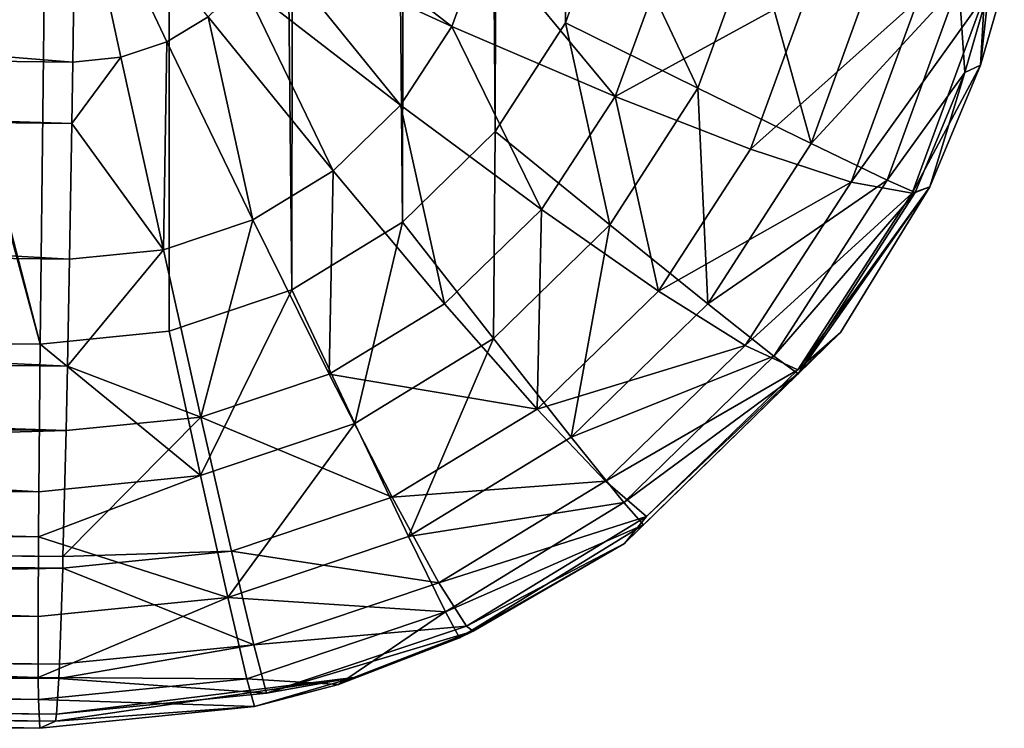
# Model space of a CAD drawing. Header units: millimetres. Extents: x 29 to 339, y 29 to 1104.
# Tile 222 of 256: x 195.84 to 200.95, y 531.69 to 535.37. Entities that reach past the tile are written whole.
import ezdxf

# ---------------------------------------------------------------- set-up
doc = ezdxf.new("R2010")
doc.units = ezdxf.units.MM
doc.header["$LTSCALE"] = 25.4
doc.layers.get('0').update_dxf_attribs({"true_color": 0xff5454})

# ---------------------------------------------------------------- blocks, each defined once
blk = doc.blocks.new('PATIO-10105.STL')
at = {"color": 18, "true_color": 0x000000}
mesh = blk.add_polyface(dxfattribs=at)
corners = [(177.6126, 589.9042, 7.0626), (177.0549, 536.2402, 7.3341), (176.9875, 536.9086, 7.3316), (177.2692, 535.6036, 7.335), (177.6199, 535.0306, 7.3341), (177.6957, 590.5709, 7.0584), (178.0893, 534.5499, 7.3314), (177.925, 591.2023, 7.0528), (178.2891, 591.7668, 7.0461), (178.6538, 534.1859, 7.3271), (178.7696, 592.2362, 7.0386), (179.2852, 533.9565, 7.3215), (179.3426, 592.5869, 7.0307), (179.9518, 533.8734, 7.3147), (179.9792, 592.8011, 7.0228), (195.9497, 533.6838, 7.1435), (180.6476, 592.8685, 7.0153), (196.6456, 592.6789, 6.8441), (196.6181, 533.7511, 7.136), (197.2547, 533.9655, 7.1281), (197.3121, 592.5958, 6.8374), (197.8277, 534.3161, 7.1202), (197.9435, 592.3665, 6.8317), (198.3083, 534.7854, 7.1127), (198.5081, 592.0023, 6.8274), (198.6723, 535.35, 7.106), (198.9774, 591.5217, 6.8248), (198.9017, 535.9814, 7.1004), (198.9847, 536.648, 7.0962), (199.3281, 590.9487, 6.8238), (199.6098, 589.6436, 6.8272), (199.5424, 590.312, 6.8247)]
mesh.append_faces([[corners[k] for k in face] for face in [(0, 1, 2), (30, 29, 31)]], dxfattribs={"vtx0": -1, "color": 18})
mesh.append_faces([[corners[k] for k in face] for face in [(1, 0, 3), (3, 0, 4), (4, 5, 6), (6, 8, 9), (9, 10, 11), (11, 12, 13), (13, 14, 15), (15, 17, 18), (18, 17, 19), (19, 20, 21), (21, 22, 23), (23, 24, 25), (25, 26, 27), (27, 26, 28), (28, 29, 30)]], dxfattribs={"vtx0": -1, "vtx1": -1, "color": 18})
mesh.append_faces([[corners[k] for k in face] for face in [(4, 0, 5), (6, 5, 7), (6, 7, 8), (9, 8, 10), (11, 10, 12), (13, 12, 14), (15, 14, 16), (15, 16, 17), (19, 17, 20), (21, 20, 22), (23, 22, 24), (25, 24, 26), (28, 26, 29)]], dxfattribs={"vtx0": -1, "vtx2": -1, "color": 18})
mesh = blk.add_polyface(dxfattribs=at)
corners = [(196.1195, 535.1463, 21.3925), (180.1371, 536.4374, 21.7979), (180.1216, 535.3359, 21.5637), (196.1351, 536.2479, 21.6267)]
mesh.append_faces([[corners[k] for k in face] for face in [(0, 1, 2), (1, 0, 3)]], dxfattribs={"vtx0": -1, "color": 18})
mesh = blk.add_polyface(dxfattribs=at)
corners = [(196.3689, 535.1713, 21.3926), (196.1351, 536.2479, 21.6267), (196.1195, 535.1463, 21.3925)]
mesh.append_faces([[corners[k] for k in face] for face in [(0, 1, 2)]], dxfattribs={"color": 18})
mesh = blk.add_polyface(dxfattribs=at)
corners = [(196.8204, 535.381, 21.4086), (196.1351, 536.2479, 21.6267), (196.6065, 535.2509, 21.398)]
mesh.append_faces([[corners[k] for k in face] for face in [(0, 1, 2)]], dxfattribs={"color": 18})
mesh = blk.add_polyface(dxfattribs=at)
corners = [(196.6065, 535.2509, 21.398), (196.1351, 536.2479, 21.6267), (196.3689, 535.1713, 21.3926)]
mesh.append_faces([[corners[k] for k in face] for face in [(0, 1, 2)]], dxfattribs={"color": 18})
mesh = blk.add_polyface(dxfattribs=at)
corners = [(198.0834, 535.3309, 21.0158), (197.2217, 535.9994, 21.4648), (197.1359, 535.765, 21.4428), (198.2507, 535.788, 21.0585)]
mesh.append_faces([[corners[k] for k in face] for face in [(0, 1, 2), (1, 0, 3)]], dxfattribs={"vtx0": -1, "color": 18})
mesh = blk.add_polyface(dxfattribs=at)
corners = [(198.9017, 535.9814, 7.1004), (199.3595, 535.0105, 7.2525), (198.6723, 535.35, 7.106), (199.6474, 535.803, 7.2455)]
mesh.append_faces([[corners[k] for k in face] for face in [(0, 1, 2), (1, 0, 3)]], dxfattribs={"vtx0": -1, "color": 18})
mesh = blk.add_polyface(dxfattribs=at)
corners = [(199.6474, 535.803, 7.2455), (199.9454, 534.7242, 7.6812), (199.3595, 535.0105, 7.2525), (200.2828, 535.6533, 7.673)]
mesh.append_faces([[corners[k] for k in face] for face in [(0, 1, 2), (1, 0, 3)]], dxfattribs={"vtx0": -1, "color": 18})
mesh = blk.add_polyface(dxfattribs=at)
corners = [(197.8183, 534.9224, 20.9787), (197.1359, 535.765, 21.4428), (196.9998, 535.5553, 21.4238), (198.0834, 535.3309, 21.0158)]
mesh.append_faces([[corners[k] for k in face] for face in [(0, 1, 2), (1, 0, 3)]], dxfattribs={"vtx0": -1, "color": 18})
mesh = blk.add_polyface(dxfattribs=at)
corners = [(198.9297, 534.968, 20.3672), (198.2507, 535.788, 21.0585), (198.0834, 535.3309, 21.0158), (199.1699, 535.6243, 20.4285)]
mesh.append_faces([[corners[k] for k in face] for face in [(0, 1, 2), (1, 0, 3)]], dxfattribs={"vtx0": -1, "color": 18})
mesh = blk.add_polyface(dxfattribs=at)
corners = [(199.9454, 534.7242, 7.6812), (200.7113, 535.555, 8.3177), (200.3407, 534.5347, 8.3268), (200.2828, 535.6533, 7.673)]
mesh.append_faces([[corners[k] for k in face] for face in [(0, 1, 2), (1, 0, 3)]], dxfattribs={"vtx0": -1, "color": 18})
mesh = blk.add_polyface(dxfattribs=at)
corners = [(199.9328, 535.5169, 19.6068), (198.9297, 534.968, 20.3672), (199.6318, 534.6945, 19.5299), (199.1699, 535.6243, 20.4285)]
mesh.append_faces([[corners[k] for k in face] for face in [(0, 1, 2), (1, 0, 3)]], dxfattribs={"vtx0": -1, "color": 18})
mesh = blk.add_polyface(dxfattribs=at)
corners = [(197.4684, 534.5826, 20.949), (196.9998, 535.5553, 21.4238), (196.8204, 535.381, 21.4086), (197.8183, 534.9224, 20.9787)]
mesh.append_faces([[corners[k] for k in face] for face in [(0, 1, 2), (1, 0, 3)]], dxfattribs={"vtx0": -1, "color": 18})
mesh = blk.add_polyface(dxfattribs=at)
corners = [(200.7113, 535.555, 8.3177), (200.7431, 535.0922, 9.0851), (200.3407, 534.5347, 8.3268)]
mesh.append_faces([[corners[k] for k in face] for face in [(0, 1, 2)]], dxfattribs={"color": 18})
mesh = blk.add_polyface(dxfattribs=at)
corners = [(200.7113, 535.555, 8.3177), (200.8675, 535.5232, 9.0816), (200.7431, 535.0922, 9.0851)]
mesh.append_faces([[corners[k] for k in face] for face in [(0, 1, 2)]], dxfattribs={"color": 18})
mesh = blk.add_polyface(dxfattribs=at)
corners = [(200.8675, 535.5232, 9.0816), (200.824, 535.1293, 16.6073), (200.7431, 535.0922, 9.0851), (200.9472, 535.555, 16.6038)]
mesh.append_faces([[corners[k] for k in face] for face in [(0, 1, 2), (1, 0, 3)]], dxfattribs={"vtx0": -1, "color": 18})
mesh = blk.add_polyface(dxfattribs=at)
corners = [(200.9472, 535.555, 16.6038), (200.8443, 535.4891, 17.5627), (200.824, 535.1293, 16.6073)]
mesh.append_faces([[corners[k] for k in face] for face in [(0, 1, 2)]], dxfattribs={"color": 18})
mesh = blk.add_polyface(dxfattribs=at)
corners = [(200.5005, 535.4711, 18.6351), (199.6318, 534.6945, 19.5299), (200.154, 534.5243, 18.5466), (199.9328, 535.5169, 19.6068)]
mesh.append_faces([[corners[k] for k in face] for face in [(0, 1, 2), (1, 0, 3)]], dxfattribs={"vtx0": -1, "color": 18})
mesh = blk.add_polyface(dxfattribs=at)
corners = [(200.8443, 535.4891, 17.5627), (200.154, 534.5243, 18.5466), (200.4699, 534.4661, 17.467), (200.5005, 535.4711, 18.6351)]
mesh.append_faces([[corners[k] for k in face] for face in [(0, 1, 2), (1, 0, 3)]], dxfattribs={"vtx0": -1, "color": 18})
mesh = blk.add_polyface(dxfattribs=at)
corners = [(200.8443, 535.4891, 17.5627), (200.4699, 534.4661, 17.467), (200.824, 535.1293, 16.6073)]
mesh.append_faces([[corners[k] for k in face] for face in [(0, 1, 2)]], dxfattribs={"color": 18})
mesh = blk.add_polyface(dxfattribs=at)
corners = [(196.1145, 534.8274, 21.2738), (180.1216, 535.3359, 21.5637), (180.1165, 535.0169, 21.445), (196.1195, 535.1463, 21.3925)]
mesh.append_faces([[corners[k] for k in face] for face in [(0, 1, 2), (1, 0, 3)]], dxfattribs={"vtx0": -1, "color": 18})
mesh = blk.add_polyface(dxfattribs=at)
corners = [(197.0515, 534.3289, 20.9284), (196.8204, 535.381, 21.4086), (196.6065, 535.2509, 21.398), (197.4684, 534.5826, 20.949)]
mesh.append_faces([[corners[k] for k in face] for face in [(0, 1, 2), (1, 0, 3)]], dxfattribs={"vtx0": -1, "color": 18})
mesh = blk.add_polyface(dxfattribs=at)
corners = [(198.6723, 535.35, 7.106), (198.9026, 534.3019, 7.2609), (198.3083, 534.7854, 7.1127), (199.3595, 535.0105, 7.2525)]
mesh.append_faces([[corners[k] for k in face] for face in [(0, 1, 2), (1, 0, 3)]], dxfattribs={"vtx0": -1, "color": 18})
mesh = blk.add_polyface(dxfattribs=at)
corners = [(198.5489, 534.3812, 20.3139), (198.0834, 535.3309, 21.0158), (197.8183, 534.9224, 20.9787), (198.9297, 534.968, 20.3672)]
mesh.append_faces([[corners[k] for k in face] for face in [(0, 1, 2), (1, 0, 3)]], dxfattribs={"vtx0": -1, "color": 18})
mesh = blk.add_polyface(dxfattribs=at)
corners = [(196.5884, 534.1738, 20.9178), (196.6065, 535.2509, 21.398), (196.3689, 535.1713, 21.3926), (197.0515, 534.3289, 20.9284)]
mesh.append_faces([[corners[k] for k in face] for face in [(0, 1, 2), (1, 0, 3)]], dxfattribs={"vtx0": -1, "color": 18})
mesh = blk.add_polyface(dxfattribs=at)
corners = [(196.3689, 535.1713, 21.3926), (196.1195, 535.1463, 21.3925), (196.1145, 534.8274, 21.2738)]
mesh.append_faces([[corners[k] for k in face] for face in [(0, 1, 2)]], dxfattribs={"color": 18})
mesh = blk.add_polyface(dxfattribs=at)
corners = [(196.5884, 534.1738, 20.9178), (196.3689, 535.1713, 21.3926), (196.1145, 534.8274, 21.2738)]
mesh.append_faces([[corners[k] for k in face] for face in [(0, 1, 2)]], dxfattribs={"color": 18})
mesh = blk.add_polyface(dxfattribs=at)
corners = [(200.7431, 535.0922, 9.0851), (200.4853, 534.4708, 9.091), (200.3407, 534.5347, 8.3268)]
mesh.append_faces([[corners[k] for k in face] for face in [(0, 1, 2)]], dxfattribs={"color": 18})
mesh = blk.add_polyface(dxfattribs=at)
corners = [(200.824, 535.1293, 16.6073), (200.4699, 534.4661, 17.467), (200.5618, 534.4992, 16.6132)]
mesh.append_faces([[corners[k] for k in face] for face in [(0, 1, 2)]], dxfattribs={"color": 18})
mesh = blk.add_polyface(dxfattribs=at)
corners = [(200.7431, 535.0922, 9.0851), (200.5618, 534.4992, 16.6132), (200.4853, 534.4708, 9.091), (200.824, 535.1293, 16.6073)]
mesh.append_faces([[corners[k] for k in face] for face in [(0, 1, 2), (1, 0, 3)]], dxfattribs={"vtx0": -1, "color": 18})
mesh = blk.add_polyface(dxfattribs=at)
corners = [(196.1024, 534.1251, 20.9177), (180.1165, 535.0169, 21.445), (180.1044, 534.3146, 21.0889), (196.1145, 534.8274, 21.2738)]
mesh.append_faces([[corners[k] for k in face] for face in [(0, 1, 2), (1, 0, 3)]], dxfattribs={"vtx0": -1, "color": 18})
mesh = blk.add_polyface(dxfattribs=at)
corners = [(199.3595, 535.0105, 7.2525), (199.4097, 533.8936, 7.6911), (198.9026, 534.3019, 7.2609), (199.9454, 534.7242, 7.6812)]
mesh.append_faces([[corners[k] for k in face] for face in [(0, 1, 2), (1, 0, 3)]], dxfattribs={"vtx0": -1, "color": 18})
mesh = blk.add_polyface(dxfattribs=at)
corners = [(199.1546, 533.9592, 19.4632), (198.9297, 534.968, 20.3672), (198.5489, 534.3812, 20.3139), (199.6318, 534.6945, 19.5299)]
mesh.append_faces([[corners[k] for k in face] for face in [(0, 1, 2), (1, 0, 3)]], dxfattribs={"vtx0": -1, "color": 18})
mesh = blk.add_polyface(dxfattribs=at)
corners = [(198.0465, 533.8932, 20.2713), (197.8183, 534.9224, 20.9787), (197.4684, 534.5826, 20.949), (198.5489, 534.3812, 20.3139)]
mesh.append_faces([[corners[k] for k in face] for face in [(0, 1, 2), (1, 0, 3)]], dxfattribs={"vtx0": -1, "color": 18})
mesh = blk.add_polyface(dxfattribs=at)
corners = [(196.5884, 534.1738, 20.9178), (196.1145, 534.8274, 21.2738), (196.1024, 534.1251, 20.9177)]
mesh.append_faces([[corners[k] for k in face] for face in [(0, 1, 2)]], dxfattribs={"color": 18})
mesh = blk.add_polyface(dxfattribs=at)
corners = [(198.3083, 534.7854, 7.1127), (198.2994, 533.7128, 7.2703), (197.8277, 534.3161, 7.1202), (198.9026, 534.3019, 7.2609)]
mesh.append_faces([[corners[k] for k in face] for face in [(0, 1, 2), (1, 0, 3)]], dxfattribs={"vtx0": -1, "color": 18})
mesh = blk.add_polyface(dxfattribs=at)
corners = [(199.4097, 533.8936, 7.6911), (200.3407, 534.5347, 8.3268), (199.7524, 533.6224, 8.3376), (199.9454, 534.7242, 7.6812)]
mesh.append_faces([[corners[k] for k in face] for face in [(0, 1, 2), (1, 0, 3)]], dxfattribs={"vtx0": -1, "color": 18})
mesh = blk.add_polyface(dxfattribs=at)
corners = [(200.154, 534.5243, 18.5466), (199.1546, 533.9592, 19.4632), (199.6047, 533.6779, 18.4697), (199.6318, 534.6945, 19.5299)]
mesh.append_faces([[corners[k] for k in face] for face in [(0, 1, 2), (1, 0, 3)]], dxfattribs={"vtx0": -1, "color": 18})
mesh = blk.add_polyface(dxfattribs=at)
corners = [(197.4477, 533.5288, 20.2417), (197.4684, 534.5826, 20.949), (197.0515, 534.3289, 20.9284), (198.0465, 533.8932, 20.2713)]
mesh.append_faces([[corners[k] for k in face] for face in [(0, 1, 2), (1, 0, 3)]], dxfattribs={"vtx0": -1, "color": 18})
mesh = blk.add_polyface(dxfattribs=at)
corners = [(200.4699, 534.4661, 17.467), (199.6047, 533.6779, 18.4697), (199.8763, 533.5515, 17.384), (200.154, 534.5243, 18.5466)]
mesh.append_faces([[corners[k] for k in face] for face in [(0, 1, 2), (1, 0, 3)]], dxfattribs={"vtx0": -1, "color": 18})
mesh = blk.add_polyface(dxfattribs=at)
corners = [(199.7524, 533.6224, 8.3376), (200.4853, 534.4708, 9.091), (199.8785, 533.5299, 9.1021), (200.3407, 534.5347, 8.3268)]
mesh.append_faces([[corners[k] for k in face] for face in [(0, 1, 2), (1, 0, 3)]], dxfattribs={"vtx0": -1, "color": 18})
mesh = blk.add_polyface(dxfattribs=at)
corners = [(200.5618, 534.4992, 16.6132), (200.4699, 534.4661, 17.467), (199.8763, 533.5515, 17.384)]
mesh.append_faces([[corners[k] for k in face] for face in [(0, 1, 2)]], dxfattribs={"color": 18})
mesh = blk.add_polyface(dxfattribs=at)
corners = [(200.5618, 534.4992, 16.6132), (199.8763, 533.5515, 17.384), (200.0975, 533.744, 16.6219)]
mesh.append_faces([[corners[k] for k in face] for face in [(0, 1, 2)]], dxfattribs={"color": 18})
mesh = blk.add_polyface(dxfattribs=at)
corners = [(200.5618, 534.4992, 16.6132), (199.8785, 533.5299, 9.1021), (200.4853, 534.4708, 9.091)]
mesh.append_faces([[corners[k] for k in face] for face in [(0, 1, 2)]], dxfattribs={"color": 18})
mesh = blk.add_polyface(dxfattribs=at)
corners = [(200.5618, 534.4992, 16.6132), (200.0975, 533.744, 16.6219), (199.8785, 533.5299, 9.1021)]
mesh.append_faces([[corners[k] for k in face] for face in [(0, 1, 2)]], dxfattribs={"color": 18})
mesh = blk.add_polyface(dxfattribs=at)
corners = [(198.5251, 533.3479, 19.4099), (198.5489, 534.3812, 20.3139), (198.0465, 533.8932, 20.2713), (199.1546, 533.9592, 19.4632)]
mesh.append_faces([[corners[k] for k in face] for face in [(0, 1, 2), (1, 0, 3)]], dxfattribs={"vtx0": -1, "color": 18})
mesh = blk.add_polyface(dxfattribs=at)
corners = [(196.0916, 533.5699, 20.5246), (180.1044, 534.3146, 21.0889), (180.0936, 533.7595, 20.6958), (196.1024, 534.1251, 20.9177)]
mesh.append_faces([[corners[k] for k in face] for face in [(0, 1, 2), (1, 0, 3)]], dxfattribs={"vtx0": -1, "color": 18})
mesh = blk.add_polyface(dxfattribs=at)
corners = [(196.7825, 533.306, 20.2264), (197.0515, 534.3289, 20.9284), (196.5884, 534.1738, 20.9178), (197.4477, 533.5288, 20.2417)]
mesh.append_faces([[corners[k] for k in face] for face in [(0, 1, 2), (1, 0, 3)]], dxfattribs={"vtx0": -1, "color": 18})
mesh = blk.add_polyface(dxfattribs=at)
corners = [(197.8277, 534.3161, 7.1202), (197.5803, 533.2727, 7.2803), (197.2547, 533.9655, 7.1281), (198.2994, 533.7128, 7.2703)]
mesh.append_faces([[corners[k] for k in face] for face in [(0, 1, 2), (1, 0, 3)]], dxfattribs={"vtx0": -1, "color": 18})
mesh = blk.add_polyface(dxfattribs=at)
corners = [(198.9026, 534.3019, 7.2609), (198.7026, 533.2029, 7.7021), (198.2994, 533.7128, 7.2703), (199.4097, 533.8936, 7.6911)]
mesh.append_faces([[corners[k] for k in face] for face in [(0, 1, 2), (1, 0, 3)]], dxfattribs={"vtx0": -1, "color": 18})
mesh = blk.add_polyface(dxfattribs=at)
corners = [(196.5884, 534.1738, 20.9178), (196.1024, 534.1251, 20.9177), (196.0916, 533.5699, 20.5246)]
mesh.append_faces([[corners[k] for k in face] for face in [(0, 1, 2)]], dxfattribs={"color": 18})
mesh = blk.add_polyface(dxfattribs=at)
corners = [(196.7825, 533.306, 20.2264), (196.5884, 534.1738, 20.9178), (196.0916, 533.5699, 20.5246)]
mesh.append_faces([[corners[k] for k in face] for face in [(0, 1, 2)]], dxfattribs={"color": 18})
mesh = blk.add_polyface(dxfattribs=at)
corners = [(197.2547, 533.9655, 7.1281), (196.7812, 533.0037, 7.2902), (196.6181, 533.7511, 7.136), (197.5803, 533.2727, 7.2803)]
mesh.append_faces([[corners[k] for k in face] for face in [(0, 1, 2), (1, 0, 3)]], dxfattribs={"vtx0": -1, "color": 18})
mesh = blk.add_polyface(dxfattribs=at)
corners = [(199.6047, 533.6779, 18.4697), (198.5251, 533.3479, 19.4099), (198.88, 532.9741, 18.4084), (199.1546, 533.9592, 19.4632)]
mesh.append_faces([[corners[k] for k in face] for face in [(0, 1, 2), (1, 0, 3)]], dxfattribs={"vtx0": -1, "color": 18})
mesh = blk.add_polyface(dxfattribs=at)
corners = [(179.9518, 533.8734, 7.3147), (195.9424, 532.9193, 7.2996), (179.9444, 533.1088, 7.4708), (195.9497, 533.6838, 7.1435)]
mesh.append_faces([[corners[k] for k in face] for face in [(0, 1, 2), (1, 0, 3)]], dxfattribs={"vtx0": -1, "color": 18})
mesh = blk.add_polyface(dxfattribs=at)
corners = [(198.5251, 533.3479, 19.4099), (197.4477, 533.5288, 20.2417), (197.7748, 532.8912, 19.3727), (198.0465, 533.8932, 20.2713)]
mesh.append_faces([[corners[k] for k in face] for face in [(0, 1, 2), (1, 0, 3)]], dxfattribs={"vtx0": -1, "color": 18})
mesh = blk.add_polyface(dxfattribs=at)
corners = [(199.7524, 533.6224, 8.3376), (198.7026, 533.2029, 7.7021), (199.4097, 533.8936, 7.6911), (198.9758, 532.864, 8.3497)]
mesh.append_faces([[corners[k] for k in face] for face in [(0, 1, 2), (1, 0, 3)]], dxfattribs={"vtx0": -1, "color": 18})
mesh = blk.add_polyface(dxfattribs=at)
corners = [(196.0844, 533.2361, 20.2263), (180.0936, 533.7595, 20.6958), (180.0865, 533.4257, 20.3975), (196.0916, 533.5699, 20.5246)]
mesh.append_faces([[corners[k] for k in face] for face in [(0, 1, 2), (1, 0, 3)]], dxfattribs={"vtx0": -1, "color": 18})
mesh = blk.add_polyface(dxfattribs=at)
corners = [(195.9497, 533.6838, 7.1435), (196.7812, 533.0037, 7.2902), (195.9424, 532.9193, 7.2996), (196.6181, 533.7511, 7.136)]
mesh.append_faces([[corners[k] for k in face] for face in [(0, 1, 2), (1, 0, 3)]], dxfattribs={"vtx0": -1, "color": 18})
mesh = blk.add_polyface(dxfattribs=at)
corners = [(198.2994, 533.7128, 7.2703), (197.8595, 532.687, 7.7137), (197.5803, 533.2727, 7.2803), (198.7026, 533.2029, 7.7021)]
mesh.append_faces([[corners[k] for k in face] for face in [(0, 1, 2), (1, 0, 3)]], dxfattribs={"vtx0": -1, "color": 18})
mesh = blk.add_polyface(dxfattribs=at)
corners = [(200.0975, 533.744, 16.6219), (199.0776, 532.7477, 9.1146), (199.8785, 533.5299, 9.1021), (198.9784, 532.6511, 16.6394)]
mesh.append_faces([[corners[k] for k in face] for face in [(0, 1, 2), (1, 0, 3)]], dxfattribs={"vtx0": -1, "color": 18})
mesh = blk.add_polyface(dxfattribs=at)
corners = [(199.0932, 532.791, 17.3177), (198.9784, 532.6511, 16.6394), (200.0975, 533.744, 16.6219)]
mesh.append_faces([[corners[k] for k in face] for face in [(0, 1, 2)]], dxfattribs={"color": 18})
mesh = blk.add_polyface(dxfattribs=at)
corners = [(199.8763, 533.5515, 17.384), (199.0932, 532.791, 17.3177), (200.0975, 533.744, 16.6219)]
mesh.append_faces([[corners[k] for k in face] for face in [(0, 1, 2)]], dxfattribs={"color": 18})
mesh = blk.add_polyface(dxfattribs=at)
corners = [(199.8763, 533.5515, 17.384), (198.88, 532.9741, 18.4084), (199.0932, 532.791, 17.3177), (199.6047, 533.6779, 18.4697)]
mesh.append_faces([[corners[k] for k in face] for face in [(0, 1, 2), (1, 0, 3)]], dxfattribs={"vtx0": -1, "color": 18})
mesh = blk.add_polyface(dxfattribs=at)
corners = [(199.8785, 533.5299, 9.1021), (198.9758, 532.864, 8.3497), (199.7524, 533.6224, 8.3376), (199.0776, 532.7477, 9.1146)]
mesh.append_faces([[corners[k] for k in face] for face in [(0, 1, 2), (1, 0, 3)]], dxfattribs={"vtx0": -1, "color": 18})
mesh = blk.add_polyface(dxfattribs=at)
corners = [(196.7825, 533.306, 20.2264), (196.0916, 533.5699, 20.5246), (196.0844, 533.2361, 20.2263)]
mesh.append_faces([[corners[k] for k in face] for face in [(0, 1, 2)]], dxfattribs={"color": 18})
mesh = blk.add_polyface(dxfattribs=at)
corners = [(197.7748, 532.8912, 19.3727), (196.7825, 533.306, 20.2264), (196.9414, 532.6121, 19.3536), (197.4477, 533.5288, 20.2417)]
mesh.append_faces([[corners[k] for k in face] for face in [(0, 1, 2), (1, 0, 3)]], dxfattribs={"vtx0": -1, "color": 18})
mesh = blk.add_polyface(dxfattribs=at)
corners = [(196.0844, 533.2361, 20.2263), (180.0703, 532.7731, 19.6144), (196.0683, 532.5835, 19.4433), (180.0865, 533.4257, 20.3975)]
mesh.append_faces([[corners[k] for k in face] for face in [(0, 1, 2), (1, 0, 3)]], dxfattribs={"vtx0": -1, "color": 18})
mesh = blk.add_polyface(dxfattribs=at)
corners = [(198.88, 532.9741, 18.4084), (197.7748, 532.8912, 19.3727), (198.0163, 532.4484, 18.3656), (198.5251, 533.3479, 19.4099)]
mesh.append_faces([[corners[k] for k in face] for face in [(0, 1, 2), (1, 0, 3)]], dxfattribs={"vtx0": -1, "color": 18})
mesh = blk.add_polyface(dxfattribs=at)
corners = [(196.7825, 533.306, 20.2264), (196.0844, 533.2361, 20.2263), (196.0683, 532.5835, 19.4433)]
mesh.append_faces([[corners[k] for k in face] for face in [(0, 1, 2)]], dxfattribs={"color": 18})
mesh = blk.add_polyface(dxfattribs=at)
corners = [(196.7825, 533.306, 20.2264), (196.0683, 532.5835, 19.4433), (196.9414, 532.6121, 19.3536)]
mesh.append_faces([[corners[k] for k in face] for face in [(0, 1, 2)]], dxfattribs={"color": 18})
mesh = blk.add_polyface(dxfattribs=at)
corners = [(197.5803, 533.2727, 7.2803), (196.9228, 532.3716, 7.7254), (196.7812, 533.0037, 7.2902), (197.8595, 532.687, 7.7137)]
mesh.append_faces([[corners[k] for k in face] for face in [(0, 1, 2), (1, 0, 3)]], dxfattribs={"vtx0": -1, "color": 18})
mesh = blk.add_polyface(dxfattribs=at)
corners = [(198.9758, 532.864, 8.3497), (197.8595, 532.687, 7.7137), (198.7026, 533.2029, 7.7021), (198.05, 532.2974, 8.3625)]
mesh.append_faces([[corners[k] for k in face] for face in [(0, 1, 2), (1, 0, 3)]], dxfattribs={"vtx0": -1, "color": 18})
mesh = blk.add_polyface(dxfattribs=at)
corners = [(179.9444, 533.1088, 7.4708), (195.9408, 532.6852, 7.4165), (179.9429, 532.8748, 7.5877), (195.9424, 532.9193, 7.2996)]
mesh.append_faces([[corners[k] for k in face] for face in [(0, 1, 2), (1, 0, 3)]], dxfattribs={"vtx0": -1, "color": 18})
mesh = blk.add_polyface(dxfattribs=at)
corners = [(196.7812, 533.0037, 7.2902), (195.9408, 532.6852, 7.4165), (195.9424, 532.9193, 7.2996)]
mesh.append_faces([[corners[k] for k in face] for face in [(0, 1, 2)]], dxfattribs={"color": 18})
mesh = blk.add_polyface(dxfattribs=at)
corners = [(196.9228, 532.3716, 7.7254), (195.9408, 532.6852, 7.4165), (196.7812, 533.0037, 7.2902)]
mesh.append_faces([[corners[k] for k in face] for face in [(0, 1, 2)]], dxfattribs={"color": 18})
mesh = blk.add_polyface(dxfattribs=at)
corners = [(199.0932, 532.791, 17.3177), (198.0163, 532.4484, 18.3656), (198.1599, 532.223, 17.2715), (198.88, 532.9741, 18.4084)]
mesh.append_faces([[corners[k] for k in face] for face in [(0, 1, 2), (1, 0, 3)]], dxfattribs={"vtx0": -1, "color": 18})
mesh = blk.add_polyface(dxfattribs=at)
corners = [(198.0163, 532.4484, 18.3656), (196.9414, 532.6121, 19.3536), (197.0569, 532.1271, 18.3436), (197.7748, 532.8912, 19.3727)]
mesh.append_faces([[corners[k] for k in face] for face in [(0, 1, 2), (1, 0, 3)]], dxfattribs={"vtx0": -1, "color": 18})
mesh = blk.add_polyface(dxfattribs=at)
corners = [(179.9429, 532.8748, 7.5877), (195.9394, 532.2726, 7.7364), (179.9414, 532.4622, 7.9076), (195.9408, 532.6852, 7.4165)]
mesh.append_faces([[corners[k] for k in face] for face in [(0, 1, 2), (1, 0, 3)]], dxfattribs={"vtx0": -1, "color": 18})
mesh = blk.add_polyface(dxfattribs=at)
corners = [(199.0776, 532.7477, 9.1146), (198.05, 532.2974, 8.3625), (198.9758, 532.864, 8.3497), (198.1227, 532.1633, 9.1278)]
mesh.append_faces([[corners[k] for k in face] for face in [(0, 1, 2), (1, 0, 3)]], dxfattribs={"vtx0": -1, "color": 18})
mesh = blk.add_polyface(dxfattribs=at)
corners = [(199.0932, 532.791, 17.3177), (198.1599, 532.223, 17.2715), (198.9784, 532.6511, 16.6394)]
mesh.append_faces([[corners[k] for k in face] for face in [(0, 1, 2)]], dxfattribs={"color": 18})
mesh = blk.add_polyface(dxfattribs=at)
corners = [(196.0683, 532.5835, 19.4433), (180.0687, 532.714, 19.5247), (196.0667, 532.5244, 19.3535), (180.0703, 532.7731, 19.6144)]
mesh.append_faces([[corners[k] for k in face] for face in [(0, 1, 2), (1, 0, 3)]], dxfattribs={"vtx0": -1, "color": 18})
mesh = blk.add_polyface(dxfattribs=at)
corners = [(198.9784, 532.6511, 16.6394), (198.1227, 532.1633, 9.1278), (199.0776, 532.7477, 9.1146)]
mesh.append_faces([[corners[k] for k in face] for face in [(0, 1, 2)]], dxfattribs={"color": 18})
mesh = blk.add_polyface(dxfattribs=at)
corners = [(196.0667, 532.5244, 19.3535), (180.052, 532.2158, 18.5146), (196.0499, 532.0262, 18.3435), (180.0687, 532.714, 19.5247)]
mesh.append_faces([[corners[k] for k in face] for face in [(0, 1, 2), (1, 0, 3)]], dxfattribs={"vtx0": -1, "color": 18})
mesh = blk.add_polyface(dxfattribs=at)
corners = [(196.9228, 532.3716, 7.7254), (195.9394, 532.2726, 7.7364), (195.9408, 532.6852, 7.4165)]
mesh.append_faces([[corners[k] for k in face] for face in [(0, 1, 2)]], dxfattribs={"color": 18})
mesh = blk.add_polyface(dxfattribs=at)
corners = [(198.05, 532.2974, 8.3625), (196.9228, 532.3716, 7.7254), (197.8595, 532.687, 7.7137), (197.0213, 531.951, 8.3753)]
mesh.append_faces([[corners[k] for k in face] for face in [(0, 1, 2), (1, 0, 3)]], dxfattribs={"vtx0": -1, "color": 18})
mesh = blk.add_polyface(dxfattribs=at)
corners = [(198.1946, 532.1963, 16.6501), (198.1227, 532.1633, 9.1278), (198.9784, 532.6511, 16.6394)]
mesh.append_faces([[corners[k] for k in face] for face in [(0, 1, 2)]], dxfattribs={"color": 18})
mesh = blk.add_polyface(dxfattribs=at)
corners = [(198.1599, 532.223, 17.2715), (198.1946, 532.1963, 16.6501), (198.9784, 532.6511, 16.6394)]
mesh.append_faces([[corners[k] for k in face] for face in [(0, 1, 2)]], dxfattribs={"color": 18})
mesh = blk.add_polyface(dxfattribs=at)
corners = [(197.0569, 532.1271, 18.3436), (196.0667, 532.5244, 19.3535), (196.0499, 532.0262, 18.3435), (196.9414, 532.6121, 19.3536)]
mesh.append_faces([[corners[k] for k in face] for face in [(0, 1, 2), (1, 0, 3)]], dxfattribs={"vtx0": -1, "color": 18})
mesh = blk.add_polyface(dxfattribs=at)
corners = [(196.0683, 532.5835, 19.4433), (196.0667, 532.5244, 19.3535), (196.9414, 532.6121, 19.3536)]
mesh.append_faces([[corners[k] for k in face] for face in [(0, 1, 2)]], dxfattribs={"color": 18})
mesh = blk.add_polyface(dxfattribs=at)
corners = [(195.9401, 531.9568, 8.1522), (179.9414, 532.4622, 7.9076), (195.9394, 532.2726, 7.7364), (179.9421, 532.1464, 8.3234)]
mesh.append_faces([[corners[k] for k in face] for face in [(0, 1, 2), (1, 0, 3)]], dxfattribs={"vtx0": -1, "color": 18})
mesh = blk.add_polyface(dxfattribs=at)
corners = [(198.1599, 532.223, 17.2715), (197.0569, 532.1271, 18.3436), (197.1232, 531.8757, 17.2477), (198.0163, 532.4484, 18.3656)]
mesh.append_faces([[corners[k] for k in face] for face in [(0, 1, 2), (1, 0, 3)]], dxfattribs={"vtx0": -1, "color": 18})
mesh = blk.add_polyface(dxfattribs=at)
corners = [(195.9401, 531.9568, 8.1522), (195.9394, 532.2726, 7.7364), (196.9228, 532.3716, 7.7254)]
mesh.append_faces([[corners[k] for k in face] for face in [(0, 1, 2)]], dxfattribs={"color": 18})
mesh = blk.add_polyface(dxfattribs=at)
corners = [(197.0213, 531.951, 8.3753), (195.9401, 531.9568, 8.1522), (196.9228, 532.3716, 7.7254)]
mesh.append_faces([[corners[k] for k in face] for face in [(0, 1, 2)]], dxfattribs={"color": 18})
mesh = blk.add_polyface(dxfattribs=at)
corners = [(197.4954, 531.9202, 9.1358), (197.0213, 531.951, 8.3753), (198.05, 532.2974, 8.3625)]
mesh.append_faces([[corners[k] for k in face] for face in [(0, 1, 2)]], dxfattribs={"color": 18})
mesh = blk.add_polyface(dxfattribs=at)
corners = [(197.4954, 531.9202, 9.1358), (198.05, 532.2974, 8.3625), (198.1227, 532.1633, 9.1278)]
mesh.append_faces([[corners[k] for k in face] for face in [(0, 1, 2)]], dxfattribs={"color": 18})
mesh = blk.add_polyface(dxfattribs=at)
corners = [(198.1599, 532.223, 17.2715), (197.1232, 531.8757, 17.2477), (198.1946, 532.1963, 16.6501)]
mesh.append_faces([[corners[k] for k in face] for face in [(0, 1, 2)]], dxfattribs={"color": 18})
mesh = blk.add_polyface(dxfattribs=at)
corners = [(196.0499, 532.0262, 18.3435), (180.0487, 532.142, 18.2937), (196.0467, 531.9525, 18.1226), (180.052, 532.2158, 18.5146)]
mesh.append_faces([[corners[k] for k in face] for face in [(0, 1, 2), (1, 0, 3)]], dxfattribs={"vtx0": -1, "color": 18})
mesh = blk.add_polyface(dxfattribs=at)
corners = [(197.1232, 531.8757, 17.2477), (197.5764, 531.9575, 16.6579), (198.1946, 532.1963, 16.6501)]
mesh.append_faces([[corners[k] for k in face] for face in [(0, 1, 2)]], dxfattribs={"color": 18})
mesh = blk.add_polyface(dxfattribs=at)
corners = [(198.1946, 532.1963, 16.6501), (197.4954, 531.9202, 9.1358), (198.1227, 532.1633, 9.1278), (197.5764, 531.9575, 16.6579)]
mesh.append_faces([[corners[k] for k in face] for face in [(0, 1, 2), (1, 0, 3)]], dxfattribs={"vtx0": -1, "color": 18})
mesh = blk.add_polyface(dxfattribs=at)
corners = [(195.9412, 531.8423, 8.3874), (179.9421, 532.1464, 8.3234), (195.9401, 531.9568, 8.1522), (179.9433, 532.0319, 8.5586)]
mesh.append_faces([[corners[k] for k in face] for face in [(0, 1, 2), (1, 0, 3)]], dxfattribs={"vtx0": -1, "color": 18})
mesh = blk.add_polyface(dxfattribs=at)
corners = [(196.0467, 531.9525, 18.1226), (180.0372, 531.9563, 17.4187), (196.0351, 531.7667, 17.2475), (180.0487, 532.142, 18.2937)]
mesh.append_faces([[corners[k] for k in face] for face in [(0, 1, 2), (1, 0, 3)]], dxfattribs={"vtx0": -1, "color": 18})
mesh = blk.add_polyface(dxfattribs=at)
corners = [(197.0569, 532.1271, 18.3436), (196.0499, 532.0262, 18.3435), (196.0467, 531.9525, 18.1226)]
mesh.append_faces([[corners[k] for k in face] for face in [(0, 1, 2)]], dxfattribs={"color": 18})
mesh = blk.add_polyface(dxfattribs=at)
corners = [(197.0569, 532.1271, 18.3436), (196.0467, 531.9525, 18.1226), (197.1232, 531.8757, 17.2477)]
mesh.append_faces([[corners[k] for k in face] for face in [(0, 1, 2)]], dxfattribs={"color": 18})
mesh = blk.add_polyface(dxfattribs=at)
corners = [(195.9477, 531.6938, 9.1535), (179.9433, 532.0319, 8.5586), (195.9412, 531.8423, 8.3874), (179.9497, 531.8834, 9.3247)]
mesh.append_faces([[corners[k] for k in face] for face in [(0, 1, 2), (1, 0, 3)]], dxfattribs={"vtx0": -1, "color": 18})
mesh = blk.add_polyface(dxfattribs=at)
corners = [(195.9477, 531.6938, 9.1535), (190.058, 531.7799, 12.4295), (179.9497, 531.8834, 9.3247), (196.0286, 531.7311, 16.6757), (188.98, 531.7913, 12.153), (190.8533, 531.7745, 13.208), (191.1529, 531.7764, 14.2799), (190.8764, 531.7852, 15.3579), (190.0981, 531.7983, 16.1532), (189.0263, 531.8125, 16.4527), (187.0265, 531.8362, 16.4741), (185.9085, 531.8291, 12.4739), (180.0306, 531.9206, 16.8468), (186.9803, 531.8149, 12.1744), (185.1301, 531.8423, 13.2693), (184.8537, 531.8511, 14.3473), (185.1533, 531.853, 15.4191), (185.9486, 531.8475, 16.1976)]
mesh.append_faces([[corners[k] for k in face] for face in [(0, 1, 2), (1, 3, 5), (5, 3, 6), (6, 3, 7), (7, 3, 8), (8, 3, 9), (9, 3, 10), (2, 11, 12), (11, 2, 13), (13, 2, 4), (12, 10, 3)]], dxfattribs={"vtx0": -1, "vtx1": -1, "color": 18})
mesh.append_faces([[corners[k] for k in face] for face in [(1, 0, 3), (2, 1, 4), (12, 11, 14), (12, 14, 15), (12, 15, 16), (12, 16, 17), (12, 17, 10)]], dxfattribs={"vtx0": -1, "vtx2": -1, "color": 18})
mesh = blk.add_polyface(dxfattribs=at)
corners = [(196.0351, 531.7667, 17.2475), (180.0306, 531.9206, 16.8468), (196.0286, 531.7311, 16.6757), (180.0372, 531.9563, 17.4187)]
mesh.append_faces([[corners[k] for k in face] for face in [(0, 1, 2), (1, 0, 3)]], dxfattribs={"vtx0": -1, "color": 18})
mesh = blk.add_polyface(dxfattribs=at)
corners = [(195.9412, 531.8423, 8.3874), (195.9401, 531.9568, 8.1522), (197.0213, 531.951, 8.3753)]
mesh.append_faces([[corners[k] for k in face] for face in [(0, 1, 2)]], dxfattribs={"color": 18})
mesh = blk.add_polyface(dxfattribs=at)
corners = [(197.0616, 531.806, 9.141), (195.9412, 531.8423, 8.3874), (197.0213, 531.951, 8.3753), (195.9477, 531.6938, 9.1535)]
mesh.append_faces([[corners[k] for k in face] for face in [(0, 1, 2), (1, 0, 3)]], dxfattribs={"vtx0": -1, "color": 18})
mesh = blk.add_polyface(dxfattribs=at)
corners = [(196.0286, 531.7311, 16.6757), (197.0616, 531.806, 9.141), (197.5764, 531.9575, 16.6579)]
mesh.append_faces([[corners[k] for k in face] for face in [(0, 1, 2)]], dxfattribs={"color": 18})
mesh = blk.add_polyface(dxfattribs=at)
corners = [(196.0351, 531.7667, 17.2475), (196.0286, 531.7311, 16.6757), (197.5764, 531.9575, 16.6579)]
mesh.append_faces([[corners[k] for k in face] for face in [(0, 1, 2)]], dxfattribs={"color": 18})
mesh = blk.add_polyface(dxfattribs=at)
corners = [(197.1232, 531.8757, 17.2477), (196.0351, 531.7667, 17.2475), (197.5764, 531.9575, 16.6579)]
mesh.append_faces([[corners[k] for k in face] for face in [(0, 1, 2)]], dxfattribs={"color": 18})
mesh = blk.add_polyface(dxfattribs=at)
corners = [(196.0467, 531.9525, 18.1226), (196.0351, 531.7667, 17.2475), (197.1232, 531.8757, 17.2477)]
mesh.append_faces([[corners[k] for k in face] for face in [(0, 1, 2)]], dxfattribs={"color": 18})
mesh = blk.add_polyface(dxfattribs=at)
corners = [(197.0616, 531.806, 9.141), (197.0213, 531.951, 8.3753), (197.4954, 531.9202, 9.1358)]
mesh.append_faces([[corners[k] for k in face] for face in [(0, 1, 2)]], dxfattribs={"color": 18})
mesh = blk.add_polyface(dxfattribs=at)
corners = [(197.5764, 531.9575, 16.6579), (197.0616, 531.806, 9.141), (197.4954, 531.9202, 9.1358)]
mesh.append_faces([[corners[k] for k in face] for face in [(0, 1, 2)]], dxfattribs={"color": 18})
mesh = blk.add_polyface(dxfattribs=at)
corners = [(196.0286, 531.7311, 16.6757), (195.9477, 531.6938, 9.1535), (197.0616, 531.806, 9.141)]
mesh.append_faces([[corners[k] for k in face] for face in [(0, 1, 2)]], dxfattribs={"color": 18})

msp = doc.modelspace()

# ---------------------------------------------------------------- block references
at = {"color": 0}
msp.add_blockref('PATIO-10105.STL', (0, 0), dxfattribs=at)

doc.saveas('drawing.dxf')
